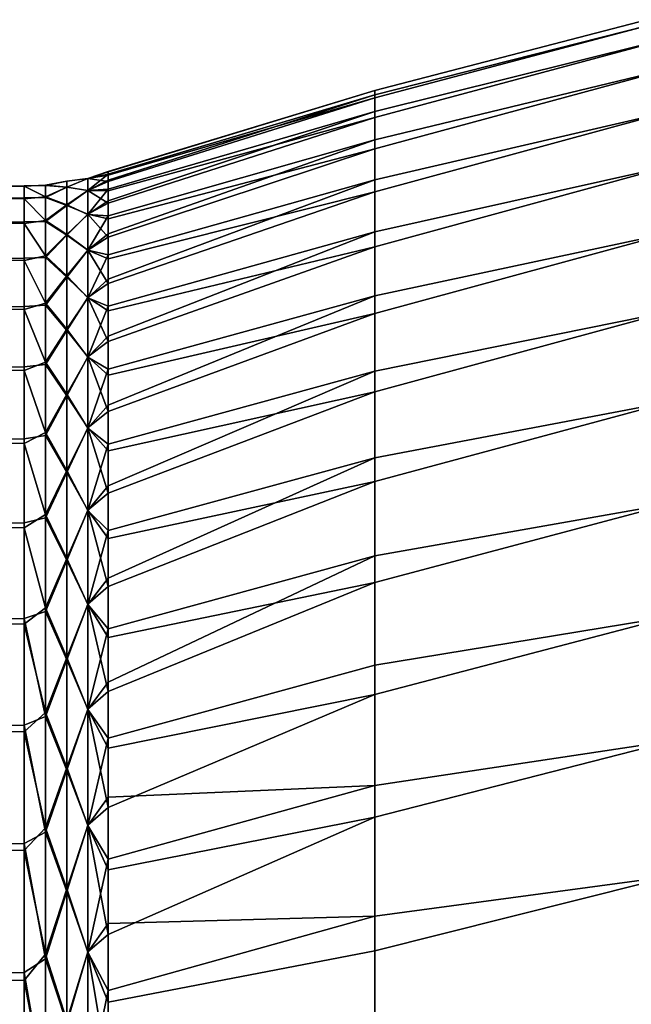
# Model space of a CAD drawing. Header units: metres. Extents: x -32 to 117, y -314 to 32.
# Tile 232 of 256: x 62.29 to 64.53, y 21.19 to 24.81. Entities that reach past the tile are written whole.
import ezdxf

# ---------------------------------------------------------------- set-up
doc = ezdxf.new("R2010")
doc.units = ezdxf.units.M
doc.layers.add('solid_24_501_064_XXX', color=7, linetype='CONTINUOUS')

msp = doc.modelspace()

# ---------------------------------------------------------------- linework, layer by layer
at = {"layer": 'solid_24_501_064_XXX'}
for points in [[(64.589394, 24.805536, 51.988609), (64.589394, 24.782602, 50.933548), (63.590717, 24.51829, 50.831539), (63.590717, 24.545771, 51.86964)], [(64.589394, 24.783571, 53.043694), (64.589394, 24.805536, 51.988609), (63.590717, 24.545771, 51.86964), (63.590717, 24.529316, 52.907978)], [(64.589394, 24.716751, 54.096886), (64.589394, 24.783571, 53.043694), (63.590717, 24.529316, 52.907978), (63.590717, 24.46896, 53.944691)], [(64.589394, 24.782602, 50.933548), (64.589394, 24.714815, 49.880413), (63.590717, 24.446924, 49.795525), (63.590717, 24.51829, 50.831539)], [(64.589394, 24.605194, 55.146286), (64.589394, 24.716751, 54.096886), (63.590717, 24.46896, 53.944691), (63.590717, 24.364807, 54.977921)], [(64.589394, 24.714815, 49.880413), (64.589394, 24.602295, 48.83112), (63.590717, 24.331802, 48.763458), (63.590717, 24.446924, 49.795525)], [(64.589394, 24.449104, 56.189991), (64.589394, 24.605194, 55.146286), (63.590717, 24.364807, 54.977921), (63.590717, 24.217043, 56.005821)], [(64.589394, 24.602295, 48.83112), (64.589394, 24.445246, 47.78756), (63.590717, 24.17313, 47.737186), (63.590717, 24.331802, 48.763458)], [(62.611195, 24.23498, 51.173885), (62.611195, 24.247141, 51.695145), (63.590717, 24.545771, 51.86964), (63.590717, 24.51829, 50.831539)], [(62.611195, 24.248089, 52.216545), (62.611195, 24.237829, 52.737843), (63.590717, 24.529316, 52.907978), (63.590717, 24.545771, 51.86964)], [(62.611195, 24.247141, 51.695145), (62.611195, 24.248089, 52.216545), (63.590717, 24.545771, 51.86964)], [(62.611195, 24.216362, 53.258804), (62.611195, 24.183699, 53.779179), (63.590717, 24.46896, 53.944691), (63.590717, 24.529316, 52.907978)], [(62.611195, 24.237829, 52.737843), (62.611195, 24.216362, 53.258804), (63.590717, 24.529316, 52.907978)], [(62.611195, 24.177057, 50.132755), (62.611195, 24.211617, 50.653008), (63.590717, 24.51829, 50.831539), (63.590717, 24.446924, 49.795525)], [(62.611195, 24.211617, 50.653008), (62.611195, 24.23498, 51.173885), (63.590717, 24.51829, 50.831539)], [(62.611195, 24.139854, 54.298733), (62.611195, 24.08485, 54.817226), (63.590717, 24.364807, 54.977921), (63.590717, 24.46896, 53.944691)], [(62.611195, 24.183699, 53.779179), (62.611195, 24.139854, 54.298733), (63.590717, 24.46896, 53.944691)], [(62.611195, 24.07443, 49.095078), (62.611195, 24.131323, 49.613365), (63.590717, 24.446924, 49.795525), (63.590717, 24.331802, 48.763458)], [(62.611195, 24.131323, 49.613365), (62.611195, 24.177057, 50.132755), (63.590717, 24.446924, 49.795525)], [(64.589394, 24.248762, 57.226112), (64.589394, 24.449104, 56.189991), (63.590717, 24.217043, 56.005821), (63.590717, 24.025936, 57.026554)], [(64.589394, 24.445246, 47.78756), (64.589394, 24.243954, 46.751621), (63.590717, 23.971191, 46.71854), (63.590717, 24.17313, 47.737186)], [(62.611195, 24.018709, 55.334415), (62.611195, 23.941465, 55.85006), (63.590717, 24.217043, 56.005821), (63.590717, 24.364807, 54.977921)], [(62.611195, 24.08485, 54.817226), (62.611195, 24.018709, 55.334415), (63.590717, 24.364807, 54.977921)], [(62.611195, 23.927284, 48.062771), (62.611195, 24.006407, 48.578133), (63.590717, 24.331802, 48.763458), (63.590717, 24.17313, 47.737186)], [(62.611195, 24.006407, 48.578133), (62.611195, 24.07443, 49.095078), (63.590717, 24.331802, 48.763458)], [(62.535694, 24.222198, 52.517715), (62.611195, 24.237829, 52.737843), (62.611195, 24.248089, 52.216545)], [(62.535694, 24.222198, 52.517715), (62.611195, 24.248089, 52.216545), (62.611195, 24.247141, 51.695145)], [(62.535694, 24.222284, 51.486343), (62.611195, 24.247141, 51.695145), (62.611195, 24.23498, 51.173885)], [(62.535694, 24.222284, 51.486343), (62.535694, 24.222198, 52.517715), (62.611195, 24.247141, 51.695145)], [(62.535694, 24.178217, 53.548149), (62.611195, 24.216362, 53.258804), (62.611195, 24.237829, 52.737843)], [(62.535694, 24.222198, 52.517715), (62.535694, 24.178217, 53.548149), (62.611195, 24.237829, 52.737843)], [(62.535694, 24.222284, 51.486343), (62.611195, 24.23498, 51.173885), (62.611195, 24.211617, 50.653008)], [(64.589394, 24.004532, 58.252773), (64.589394, 24.248762, 57.226112), (63.590717, 24.025936, 57.026554), (63.590717, 23.791824, 58.038288)], [(64.589394, 24.243954, 46.751621), (64.589394, 23.998779, 45.725185), (63.590717, 23.726347, 45.709351), (63.590717, 23.971191, 46.71854)], [(62.30183, 24.193729, 52.550846), (62.30183, 24.195011, 51.508656), (57.914215, 24.194397, 51.479309), (57.914215, 24.194397, 52.520691)], [(62.30183, 24.195011, 51.508656), (62.30183, 24.151419, 50.467373), (57.914215, 24.149595, 50.438896), (57.914215, 24.194397, 51.479309)], [(62.30183, 24.147577, 53.592018), (62.30183, 24.193729, 52.550846), (57.914215, 24.194397, 52.520691), (57.914215, 24.149595, 53.561104)], [(62.380379, 24.197212, 51.466679), (62.30183, 24.195011, 51.508656), (62.30183, 24.193729, 52.550846), (62.380379, 24.198008, 52.495991)], [(62.380379, 24.198008, 52.495991), (62.30183, 24.193729, 52.550846), (62.380379, 24.155035, 53.524406)], [(62.380379, 24.152655, 50.438328), (62.30183, 24.151419, 50.467373), (62.30183, 24.195011, 51.508656), (62.380379, 24.197212, 51.466679)], [(62.380379, 24.155035, 53.524406), (62.30183, 24.193729, 52.550846), (62.30183, 24.147577, 53.592018)], [(62.380379, 24.198008, 52.495991), (62.458523, 24.190945, 53.017952), (62.458523, 24.212349, 51.988136)], [(62.380379, 24.197212, 51.466679), (62.458523, 24.212349, 51.988136), (62.458523, 24.189936, 50.95834)], [(62.380379, 24.197212, 51.466679), (62.380379, 24.198008, 52.495991), (62.458523, 24.212349, 51.988136)], [(62.380379, 24.198008, 52.495991), (62.380379, 24.155035, 53.524406), (62.458523, 24.190945, 53.017952)], [(62.380379, 24.152655, 50.438328), (62.380379, 24.197212, 51.466679), (62.458523, 24.189936, 50.95834)], [(62.380379, 24.155035, 53.524406), (62.458523, 24.125757, 54.045925), (62.458523, 24.190945, 53.017952)], [(62.458523, 24.212349, 51.988136), (62.535694, 24.222198, 52.517715), (62.535694, 24.222284, 51.486343)], [(62.458523, 24.189936, 50.95834), (62.535694, 24.222284, 51.486343), (62.535694, 24.178476, 50.455902)], [(62.458523, 24.189936, 50.95834), (62.458523, 24.212349, 51.988136), (62.535694, 24.222284, 51.486343)], [(62.458523, 24.190945, 53.017952), (62.535694, 24.178217, 53.548149), (62.535694, 24.222198, 52.517715)], [(62.458523, 24.212349, 51.988136), (62.458523, 24.190945, 53.017952), (62.535694, 24.222198, 52.517715)], [(62.458523, 24.190945, 53.017952), (62.458523, 24.125757, 54.045925), (62.535694, 24.178217, 53.548149)], [(62.535694, 24.178476, 50.455902), (62.535694, 24.222284, 51.486343), (62.611195, 24.211617, 50.653008)], [(62.535694, 24.178217, 53.548149), (62.611195, 24.183699, 53.779179), (62.611195, 24.216362, 53.258804)], [(62.535694, 24.178476, 50.455902), (62.611195, 24.211617, 50.653008), (62.611195, 24.177057, 50.132755)], [(62.611195, 23.853153, 56.36393), (62.611195, 23.753811, 56.875778), (63.590717, 24.025936, 57.026554), (63.590717, 24.217043, 56.005821)], [(62.611195, 23.941465, 55.85006), (62.611195, 23.853153, 56.36393), (63.590717, 24.217043, 56.005821)], [(62.380379, 24.155035, 53.524406), (62.30183, 24.147577, 53.592018), (62.380379, 24.068377, 54.550064)], [(62.380379, 24.152655, 50.438328), (62.458523, 24.189936, 50.95834), (62.458523, 24.123741, 49.930431)], [(62.380379, 24.155035, 53.524406), (62.380379, 24.068377, 54.550064), (62.458523, 24.125757, 54.045925)], [(62.458523, 24.123741, 49.930431), (62.458523, 24.189936, 50.95834), (62.535694, 24.178476, 50.455902)], [(62.458523, 24.123741, 49.930431), (62.535694, 24.178476, 50.455902), (62.535694, 24.090851, 49.428261)], [(62.458523, 24.125757, 54.045925), (62.535694, 24.09042, 54.575775), (62.535694, 24.178217, 53.548149)], [(62.535694, 24.09042, 54.575775), (62.611195, 24.139854, 54.298733), (62.611195, 24.183699, 53.779179)], [(62.535694, 24.178217, 53.548149), (62.535694, 24.09042, 54.575775), (62.611195, 24.183699, 53.779179)], [(62.535694, 24.178476, 50.455902), (62.611195, 24.177057, 50.132755), (62.611195, 24.131323, 49.613365)], [(62.535694, 24.090851, 49.428261), (62.535694, 24.178476, 50.455902), (62.611195, 24.131323, 49.613365)], [(62.611195, 23.735895, 47.037743), (62.611195, 23.837101, 47.549229), (63.590717, 24.17313, 47.737186), (63.590717, 23.971191, 46.71854)], [(62.611195, 23.837101, 47.549229), (62.611195, 23.927284, 48.062771), (63.590717, 24.17313, 47.737186)], [(62.30183, 24.151419, 50.467373), (62.30183, 24.063034, 49.428932), (57.914215, 24.060074, 49.401371), (57.914215, 24.149595, 50.438896)], [(62.30183, 24.056639, 54.630238), (62.30183, 24.147577, 53.592018), (57.914215, 24.149595, 53.561104), (57.914215, 24.060074, 54.598629)], [(62.380379, 24.064413, 49.412804), (62.30183, 24.063034, 49.428932), (62.30183, 24.151419, 50.467373), (62.380379, 24.152655, 50.438328)], [(62.380379, 24.068377, 54.550064), (62.30183, 24.147577, 53.592018), (62.30183, 24.056639, 54.630238)], [(62.380379, 24.064413, 49.412804), (62.380379, 24.152655, 50.438328), (62.458523, 24.123741, 49.930431)], [(62.380379, 24.068377, 54.550064), (62.458523, 24.016909, 55.070198), (62.458523, 24.125757, 54.045925)], [(62.380379, 24.064413, 49.412804), (62.458523, 24.123741, 49.930431), (62.458523, 24.013887, 48.906265)], [(62.458523, 24.125757, 54.045925), (62.458523, 24.016909, 55.070198), (62.535694, 24.09042, 54.575775)], [(62.458523, 24.013887, 48.906265), (62.458523, 24.123741, 49.930431), (62.535694, 24.090851, 49.428261)], [(62.535694, 24.09042, 54.575775), (62.611195, 24.08485, 54.817226), (62.611195, 24.139854, 54.298733)], [(62.535694, 24.090851, 49.428261), (62.611195, 24.131323, 49.613365), (62.611195, 24.07443, 49.095078)], [(62.458523, 24.013887, 48.906265), (62.535694, 24.090851, 49.428261), (62.535694, 23.959568, 48.405277)], [(62.458523, 24.016909, 55.070198), (62.535694, 23.958965, 55.598736), (62.535694, 24.09042, 54.575775)], [(62.535694, 24.090851, 49.428261), (62.611195, 24.07443, 49.095078), (62.611195, 24.006407, 48.578133)], [(62.535694, 23.959568, 48.405277), (62.535694, 24.090851, 49.428261), (62.611195, 24.006407, 48.578133)], [(62.535694, 24.09042, 54.575775), (62.535694, 23.958965, 55.598736), (62.611195, 24.08485, 54.817226)], [(62.535694, 23.958965, 55.598736), (62.611195, 24.018709, 55.334415), (62.611195, 24.08485, 54.817226)], [(62.30183, 24.063034, 49.428932), (62.30183, 23.930021, 48.395264), (57.914215, 23.925997, 48.36866), (57.914215, 24.060074, 49.401371)], [(62.30183, 23.921083, 55.663574), (62.30183, 24.056639, 54.630238), (57.914215, 24.060074, 54.598629), (57.914215, 23.925997, 55.63134)], [(62.380379, 24.068377, 54.550064), (62.30183, 24.056639, 54.630238), (62.380379, 23.938185, 55.57111)], [(62.380379, 23.932648, 48.39196), (62.30183, 23.930021, 48.395264), (62.30183, 24.063034, 49.428932), (62.380379, 24.064413, 49.412804)], [(62.380379, 23.938185, 55.57111), (62.30183, 24.056639, 54.630238), (62.30183, 23.921083, 55.663574)], [(62.380379, 24.068377, 54.550064), (62.380379, 23.938185, 55.57111), (62.458523, 24.016909, 55.070198)], [(62.380379, 23.932648, 48.39196), (62.380379, 24.064413, 49.412804), (62.458523, 24.013887, 48.906265)], [(62.380379, 23.938185, 55.57111), (62.458523, 23.864594, 56.088913), (62.458523, 24.016909, 55.070198)], [(62.380379, 23.932648, 48.39196), (62.458523, 24.013887, 48.906265), (62.458523, 23.860575, 47.887699)], [(62.458523, 24.016909, 55.070198), (62.458523, 23.864594, 56.088913), (62.535694, 23.958965, 55.598736)], [(62.458523, 23.860575, 47.887699), (62.458523, 24.013887, 48.906265), (62.535694, 23.959568, 48.405277)], [(62.535694, 23.958965, 55.598736), (62.611195, 23.941465, 55.85006), (62.611195, 24.018709, 55.334415)], [(62.611195, 23.643488, 57.385372), (62.611195, 23.522232, 57.892479), (63.590717, 23.791824, 58.038288), (63.590717, 24.025936, 57.026554)], [(62.611195, 23.753811, 56.875778), (62.611195, 23.643488, 57.385372), (63.590717, 24.025936, 57.026554)], [(62.535694, 23.959568, 48.405277), (62.611195, 24.006407, 48.578133), (62.611195, 23.927284, 48.062771)], [(64.589394, 23.716854, 59.26812), (64.589394, 24.004532, 58.252773), (63.590717, 23.791824, 58.038288), (63.590717, 23.515129, 59.039215)], [(64.589394, 23.998779, 45.725185), (64.589394, 23.710171, 44.710106), (63.590717, 23.439035, 44.711418), (63.590717, 23.726347, 45.709351)], [(62.380379, 23.938185, 55.57111), (62.30183, 23.921083, 55.663574), (62.380379, 23.7647, 56.585697)], [(62.380379, 23.938185, 55.57111), (62.380379, 23.7647, 56.585697), (62.458523, 23.864594, 56.088913)], [(62.458523, 23.860575, 47.887699), (62.535694, 23.959568, 48.405277), (62.535694, 23.784866, 47.388809)], [(62.458523, 23.864594, 56.088913), (62.535694, 23.784094, 56.615173), (62.535694, 23.958965, 55.598736)], [(62.535694, 23.959568, 48.405277), (62.611195, 23.927284, 48.062771), (62.611195, 23.837101, 47.549229)], [(62.535694, 23.784866, 47.388809), (62.535694, 23.959568, 48.405277), (62.611195, 23.837101, 47.549229)], [(62.535694, 23.958965, 55.598736), (62.535694, 23.784094, 56.615173), (62.611195, 23.941465, 55.85006)], [(62.535694, 23.784094, 56.615173), (62.611195, 23.853153, 56.36393), (62.611195, 23.941465, 55.85006)], [(62.611195, 23.500616, 46.021893), (62.611195, 23.623716, 46.528553), (63.590717, 23.971191, 46.71854), (63.590717, 23.726347, 45.709351)], [(62.611195, 23.623716, 46.528553), (62.611195, 23.735895, 47.037743), (63.590717, 23.971191, 46.71854)], [(62.30183, 23.930021, 48.395264), (62.30183, 23.752625, 47.368279), (57.914215, 23.747616, 47.34267), (57.914215, 23.925997, 48.36866)], [(62.30183, 23.741161, 56.690121), (62.30183, 23.921083, 55.663574), (57.914215, 23.925997, 55.63134), (57.914215, 23.747616, 56.65733)], [(62.380379, 23.932648, 48.39196), (62.380379, 23.757595, 47.377644), (62.30183, 23.752625, 47.368279), (62.30183, 23.930021, 48.395264)], [(62.380379, 23.7647, 56.585697), (62.30183, 23.921083, 55.663574), (62.30183, 23.741161, 56.690121)], [(62.380379, 23.757595, 47.377644), (62.380379, 23.932648, 48.39196), (62.458523, 23.860575, 47.887699)], [(62.380379, 23.7647, 56.585697), (62.458523, 23.669086, 57.100227), (62.458523, 23.864594, 56.088913)], [(62.380379, 23.757595, 47.377644), (62.458523, 23.860575, 47.887699), (62.458523, 23.664078, 46.876575)], [(62.458523, 23.864594, 56.088913), (62.458523, 23.669086, 57.100227), (62.535694, 23.784094, 56.615173)], [(62.458523, 23.664078, 46.876575), (62.458523, 23.860575, 47.887699), (62.535694, 23.784866, 47.388809)], [(62.535694, 23.784094, 56.615173), (62.611195, 23.753811, 56.875778), (62.611195, 23.853153, 56.36393)], [(62.535694, 23.784866, 47.388809), (62.611195, 23.837101, 47.549229), (62.611195, 23.735895, 47.037743)], [(62.380379, 23.7647, 56.585697), (62.30183, 23.741161, 56.690121), (62.380379, 23.548231, 57.591991)], [(62.380379, 23.757595, 47.377644), (62.380379, 23.539576, 46.371685), (62.30183, 23.531176, 46.349888), (62.30183, 23.752625, 47.368279)], [(62.380379, 23.7647, 56.585697), (62.380379, 23.548231, 57.591991), (62.458523, 23.669086, 57.100227)], [(62.380379, 23.539576, 46.371685), (62.380379, 23.757595, 47.377644), (62.458523, 23.664078, 46.876575)], [(62.458523, 23.664078, 46.876575), (62.535694, 23.784866, 47.388809), (62.535694, 23.567062, 46.380699)], [(62.458523, 23.669086, 57.100227), (62.535694, 23.56612, 57.623249), (62.535694, 23.784094, 56.615173)], [(62.535694, 23.784866, 47.388809), (62.611195, 23.735895, 47.037743), (62.611195, 23.623716, 46.528553)], [(62.535694, 23.567062, 46.380699), (62.535694, 23.784866, 47.388809), (62.611195, 23.623716, 46.528553)], [(62.535694, 23.784094, 56.615173), (62.535694, 23.56612, 57.623249), (62.611195, 23.753811, 56.875778)], [(62.611195, 23.390102, 58.396858), (62.611195, 23.24716, 58.898285), (63.590717, 23.515129, 59.039215), (63.590717, 23.791824, 58.038288)], [(62.611195, 23.522232, 57.892479), (62.611195, 23.390102, 58.396858), (63.590717, 23.791824, 58.038288)], [(62.30183, 23.752625, 47.368279), (62.30183, 23.531176, 46.349888), (57.914215, 23.525261, 46.32531), (57.914215, 23.747616, 47.34267)], [(62.30183, 23.517208, 57.707966), (62.30183, 23.741161, 56.690121), (57.914215, 23.747616, 56.65733), (57.914215, 23.525261, 57.67469)], [(62.380379, 23.548231, 57.591991), (62.30183, 23.741161, 56.690121), (62.30183, 23.517208, 57.707966)], [(62.535694, 23.56612, 57.623249), (62.611195, 23.643488, 57.385372), (62.611195, 23.753811, 56.875778)], [(62.611195, 23.221882, 45.017094), (62.611195, 23.366652, 45.517994), (63.590717, 23.726347, 45.709351), (63.590717, 23.439035, 44.711418)], [(62.611195, 23.366652, 45.517994), (62.611195, 23.500616, 46.021893), (63.590717, 23.726347, 45.709351)], [(64.589394, 23.386251, 60.270309), (64.589394, 23.716854, 59.26812), (63.590717, 23.515129, 59.039215), (63.590717, 23.196344, 60.027542)], [(64.589394, 23.710171, 44.710106), (64.589394, 23.378647, 43.708218), (63.590717, 23.109772, 43.726536), (63.590717, 23.439035, 44.711418)], [(62.380379, 23.548231, 57.591991), (62.458523, 23.430744, 58.102314), (62.458523, 23.669086, 57.100227)], [(62.380379, 23.539576, 46.371685), (62.458523, 23.664078, 46.876575), (62.458523, 23.424753, 45.874725)], [(62.458523, 23.669086, 57.100227), (62.458523, 23.430744, 58.102314), (62.535694, 23.56612, 57.623249)], [(62.458523, 23.424753, 45.874725), (62.458523, 23.664078, 46.876575), (62.535694, 23.567062, 46.380699)], [(62.535694, 23.56612, 57.623249), (62.611195, 23.522232, 57.892479), (62.611195, 23.643488, 57.385372)], [(62.535694, 23.567062, 46.380699), (62.611195, 23.623716, 46.528553), (62.611195, 23.500616, 46.021893)], [(62.380379, 23.548231, 57.591991), (62.30183, 23.517208, 57.707966), (62.380379, 23.289173, 58.588173)], [(62.380379, 23.539576, 46.371685), (62.380379, 23.27898, 45.375904), (62.30183, 23.266083, 45.341972), (62.30183, 23.531176, 46.349888)], [(62.380379, 23.548231, 57.591991), (62.380379, 23.289173, 58.588173), (62.458523, 23.430744, 58.102314)], [(62.380379, 23.27898, 45.375904), (62.380379, 23.539576, 46.371685), (62.458523, 23.424753, 45.874725)], [(62.458523, 23.424753, 45.874725), (62.535694, 23.567062, 46.380699), (62.535694, 23.306549, 45.382771)], [(62.458523, 23.430744, 58.102314), (62.535694, 23.305441, 58.621132), (62.535694, 23.56612, 57.623249)], [(62.535694, 23.567062, 46.380699), (62.611195, 23.500616, 46.021893), (62.611195, 23.366652, 45.517994)], [(62.535694, 23.306549, 45.382771), (62.535694, 23.567062, 46.380699), (62.611195, 23.366652, 45.517994)], [(62.535694, 23.56612, 57.623249), (62.535694, 23.305441, 58.621132), (62.611195, 23.522232, 57.892479)], [(62.30183, 23.531176, 46.349888), (62.30183, 23.266083, 45.341972), (57.914215, 23.25934, 45.318455), (57.914215, 23.525261, 46.32531)], [(62.30183, 23.24964, 58.715229), (62.30183, 23.517208, 57.707966), (57.914215, 23.525261, 57.67469), (57.914215, 23.25934, 58.681549)], [(62.380379, 23.289173, 58.588173), (62.30183, 23.517208, 57.707966), (62.30183, 23.24964, 58.715229)], [(62.535694, 23.305441, 58.621132), (62.611195, 23.390102, 58.396858), (62.611195, 23.522232, 57.892479)], [(62.611195, 23.093468, 59.396519), (62.611195, 22.9291, 59.891335), (63.590717, 23.196344, 60.027542), (63.590717, 23.515129, 59.039215)], [(62.611195, 23.24716, 58.898285), (62.611195, 23.093468, 59.396519), (63.590717, 23.515129, 59.039215)], [(62.611195, 22.900208, 44.025211), (62.611195, 23.066376, 44.519424), (63.590717, 23.439035, 44.711418), (63.590717, 23.109772, 43.726536)], [(62.611195, 23.066376, 44.519424), (62.611195, 23.221882, 45.017094), (63.590717, 23.439035, 44.711418)], [(62.380379, 23.289173, 58.588173), (62.458523, 23.149996, 59.093353), (62.458523, 23.430744, 58.102314)], [(62.380379, 23.27898, 45.375904), (62.458523, 23.424753, 45.874725), (62.458523, 23.143034, 44.883961)], [(62.458523, 23.430744, 58.102314), (62.458523, 23.149996, 59.093353), (62.535694, 23.305441, 58.621132)], [(62.458523, 23.143034, 44.883961), (62.458523, 23.424753, 45.874725), (62.535694, 23.306549, 45.382771)], [(62.535694, 23.305441, 58.621132), (62.611195, 23.24716, 58.898285), (62.611195, 23.390102, 58.396858)], [(62.535694, 23.306549, 45.382771), (62.611195, 23.366652, 45.517994), (62.611195, 23.221882, 45.017094)], [(64.589394, 23.013319, 61.25753), (64.589394, 23.386251, 60.270309), (63.590717, 23.196344, 60.027542), (63.590717, 22.836042, 61.001499)], [(64.589394, 23.378647, 43.708218), (64.589394, 23.004808, 42.72134), (63.590717, 22.739145, 42.756458), (63.590717, 23.109772, 43.726536)], [(62.380379, 23.289173, 58.588173), (62.30183, 23.24964, 58.715229), (62.380379, 22.987991, 59.572437)], [(62.380379, 23.289173, 58.588173), (62.380379, 22.987991, 59.572437), (62.458523, 23.149996, 59.093353)], [(62.458523, 23.143034, 44.883961), (62.535694, 23.306549, 45.382771), (62.535694, 23.003799, 44.396835)], [(62.458523, 23.149996, 59.093353), (62.535694, 23.002527, 59.607018), (62.535694, 23.305441, 58.621132)], [(62.535694, 23.306549, 45.382771), (62.611195, 23.221882, 45.017094), (62.611195, 23.066376, 44.519424)], [(62.535694, 23.003799, 44.396835), (62.535694, 23.306549, 45.382771), (62.611195, 23.066376, 44.519424)], [(62.535694, 23.305441, 58.621132), (62.535694, 23.002527, 59.607018), (62.611195, 23.24716, 58.898285)], [(62.30183, 23.266083, 45.341972), (62.30183, 22.95784, 44.346401), (57.914215, 22.95035, 44.323971), (57.914215, 23.25934, 45.318455)], [(62.30183, 22.938948, 59.710033), (62.30183, 23.24964, 58.715229), (57.914215, 23.25934, 58.681549), (57.914215, 22.95035, 59.676029)], [(62.380379, 23.27898, 45.375904), (62.380379, 22.976282, 44.392105), (62.30183, 22.95784, 44.346401), (62.30183, 23.266083, 45.341972)], [(62.380379, 22.976282, 44.392105), (62.380379, 23.27898, 45.375904), (62.458523, 23.143034, 44.883961)], [(62.380379, 22.987991, 59.572437), (62.30183, 23.24964, 58.715229), (62.30183, 22.938948, 59.710033)], [(62.535694, 23.002527, 59.607018), (62.611195, 23.093468, 59.396519), (62.611195, 23.24716, 58.898285)], [(62.611195, 22.754131, 60.3825), (62.611195, 22.568642, 60.869789), (63.590717, 22.836042, 61.001499), (63.590717, 23.196344, 60.027542)], [(62.611195, 22.9291, 59.891335), (62.611195, 22.754131, 60.3825), (63.590717, 23.196344, 60.027542)], [(62.380379, 22.987991, 59.572437), (62.458523, 22.827353, 60.071556), (62.458523, 23.149996, 59.093353)], [(62.380379, 22.976282, 44.392105), (62.458523, 23.143034, 44.883961), (62.458523, 22.819429, 43.906075)], [(62.458523, 23.149996, 59.093353), (62.458523, 22.827353, 60.071556), (62.535694, 23.002527, 59.607018)], [(62.458523, 22.819429, 43.906075), (62.458523, 23.143034, 44.883961), (62.535694, 23.003799, 44.396835)], [(62.611195, 22.536188, 43.048073), (62.611195, 22.72345, 43.534683), (63.590717, 23.109772, 43.726536), (63.590717, 22.739145, 42.756458)], [(62.611195, 22.72345, 43.534683), (62.611195, 22.900208, 44.025211), (63.590717, 23.109772, 43.726536)], [(62.535694, 23.002527, 59.607018), (62.611195, 22.9291, 59.891335), (62.611195, 23.093468, 59.396519)], [(62.535694, 23.003799, 44.396835), (62.611195, 23.066376, 44.519424), (62.611195, 22.900208, 44.025211)], [(62.458523, 22.819429, 43.906075), (62.535694, 23.003799, 44.396835), (62.535694, 22.659365, 43.424675)], [(62.458523, 22.827353, 60.071556), (62.535694, 22.657927, 60.579117), (62.535694, 23.002527, 59.607018)], [(62.535694, 23.003799, 44.396835), (62.611195, 22.900208, 44.025211), (62.611195, 22.72345, 43.534683)], [(62.535694, 22.659365, 43.424675), (62.535694, 23.003799, 44.396835), (62.611195, 22.72345, 43.534683)], [(62.535694, 23.002527, 59.607018), (62.535694, 22.657927, 60.579117), (62.611195, 22.9291, 59.891335)], [(64.589394, 22.598736, 62.227993), (64.589394, 23.013319, 61.25753), (63.590717, 22.836042, 61.001499), (63.590717, 22.434866, 61.959347)], [(64.589394, 23.004808, 42.72134), (64.589394, 22.589333, 41.751255), (63.590717, 22.327818, 41.802925), (63.590717, 22.739145, 42.756458)], [(62.380379, 22.987991, 59.572437), (62.30183, 22.938948, 59.710033), (62.380379, 22.645235, 60.543003)], [(62.380379, 22.976282, 44.392105), (62.380379, 22.632027, 43.42207), (62.30183, 22.607019, 43.365028), (62.30183, 22.95784, 44.346401)], [(62.380379, 22.987991, 59.572437), (62.380379, 22.645235, 60.543003), (62.458523, 22.827353, 60.071556)], [(62.380379, 22.632027, 43.42207), (62.380379, 22.976282, 44.392105), (62.458523, 22.819429, 43.906075)], [(62.30183, 22.95784, 44.346401), (62.30183, 22.607019, 43.365028), (57.914215, 22.59886, 43.3437), (57.914215, 22.95035, 44.323971)], [(62.30183, 22.585714, 60.69054), (62.30183, 22.938948, 59.710033), (57.914215, 22.95035, 59.676029), (57.914215, 22.598862, 60.6563)], [(62.380379, 22.645235, 60.543003), (62.30183, 22.938948, 59.710033), (62.30183, 22.585714, 60.69054)], [(62.535694, 22.657927, 60.579117), (62.611195, 22.754131, 60.3825), (62.611195, 22.9291, 59.891335)], [(62.380379, 22.645235, 60.543003), (62.458523, 22.463394, 61.035152), (62.458523, 22.827353, 60.071556)], [(62.380379, 22.632027, 43.42207), (62.458523, 22.819429, 43.906075), (62.458523, 22.454527, 42.942837)], [(62.458523, 22.827353, 60.071556), (62.458523, 22.463394, 61.035152), (62.535694, 22.657927, 60.579117)], [(62.458523, 22.454527, 42.942837), (62.458523, 22.819429, 43.906075), (62.535694, 22.659365, 43.424675)], [(62.611195, 22.372717, 61.352982), (62.611195, 22.166451, 61.831848), (63.590717, 22.434866, 61.959347), (63.590717, 22.836042, 61.001499)], [(62.611195, 22.568642, 60.869789), (62.611195, 22.372717, 61.352982), (63.590717, 22.836042, 61.001499)], [(62.535694, 22.657927, 60.579117), (62.611195, 22.568642, 60.869789), (62.611195, 22.754131, 60.3825)], [(62.535694, 22.659365, 43.424675), (62.611195, 22.72345, 43.534683), (62.611195, 22.536188, 43.048073)], [(62.611195, 22.130495, 42.087486), (62.611195, 22.338505, 42.565601), (63.590717, 22.739145, 42.756458), (63.590717, 22.327818, 41.802925)], [(62.611195, 22.338505, 42.565601), (62.611195, 22.536188, 43.048073), (63.590717, 22.739145, 42.756458)], [(62.380379, 22.645235, 60.543003), (62.30183, 22.585714, 60.69054), (62.380379, 22.261518, 61.498123)], [(62.380379, 22.645235, 60.543003), (62.380379, 22.261518, 61.498123), (62.458523, 22.463394, 61.035152)], [(62.458523, 22.454527, 42.942837), (62.535694, 22.659365, 43.424675), (62.535694, 22.273865, 42.46806)], [(62.458523, 22.463394, 61.035152), (62.535694, 22.272268, 61.535671), (62.535694, 22.657927, 60.579117)], [(62.535694, 22.659365, 43.424675), (62.611195, 22.536188, 43.048073), (62.611195, 22.338505, 42.565601)], [(62.535694, 22.273865, 42.46806), (62.535694, 22.659365, 43.424675), (62.611195, 22.338505, 42.565601)], [(62.535694, 22.657927, 60.579117), (62.535694, 22.272268, 61.535671), (62.611195, 22.568642, 60.869789)], [(62.30183, 22.607019, 43.365028), (62.30183, 22.214268, 42.399673), (57.914215, 22.205523, 42.379463), (57.914215, 22.59886, 43.3437)], [(62.380379, 22.24684, 42.467545), (62.30183, 22.607019, 43.365028), (62.380379, 22.632027, 43.42207)], [(62.380379, 22.24684, 42.467545), (62.30183, 22.214268, 42.399673), (62.30183, 22.607019, 43.365028)], [(62.380379, 22.24684, 42.467545), (62.380379, 22.632027, 43.42207), (62.458523, 22.454527, 42.942837)], [(62.30183, 22.190592, 61.65493), (62.30183, 22.585714, 60.69054), (57.914215, 22.598862, 60.6563), (57.914215, 22.205524, 61.620537)], [(62.380379, 22.261518, 61.498123), (62.30183, 22.585714, 60.69054), (62.30183, 22.190592, 61.65493)], [(62.535694, 22.272268, 61.535671), (62.611195, 22.372717, 61.352982), (62.611195, 22.568642, 60.869789)], [(64.589394, 22.14325, 63.179947), (64.589394, 22.598736, 62.227993), (63.590717, 22.434866, 61.959347), (63.590717, 21.993534, 62.899368)], [(64.589394, 22.589333, 41.751255), (64.589394, 22.132973, 40.799721), (63.590717, 21.876528, 40.867641), (63.590717, 22.327818, 41.802925)], [(62.380379, 22.261518, 61.498123), (62.458523, 22.058781, 61.982395), (62.458523, 22.463394, 61.035152)], [(62.458523, 22.463394, 61.035152), (62.458523, 22.058781, 61.982395), (62.535694, 22.272268, 61.535671)], [(62.380379, 22.24684, 42.467545), (62.458523, 22.454527, 42.942837), (62.458523, 22.048986, 41.995991)], [(62.458523, 22.048986, 41.995991), (62.458523, 22.454527, 42.942837), (62.535694, 22.273865, 42.46806)], [(62.611195, 22.166451, 61.831848), (62.611195, 21.949936, 62.306168), (63.590717, 21.993534, 62.899368), (63.590717, 22.434866, 61.959347)], [(62.535694, 22.272268, 61.535671), (62.611195, 22.166451, 61.831848), (62.611195, 22.372717, 61.352982)], [(62.535694, 22.273865, 42.46806), (62.611195, 22.338505, 42.565601), (62.611195, 22.130495, 42.087486)], [(62.611195, 21.683882, 41.145233), (62.611195, 21.912254, 41.61396), (63.590717, 22.327818, 41.802925), (63.590717, 21.876528, 40.867641)], [(62.611195, 21.912254, 41.61396), (62.611195, 22.130495, 42.087486), (63.590717, 22.327818, 41.802925)], [(62.458523, 22.048986, 41.995991), (62.535694, 22.273865, 42.46806), (62.535694, 21.848001, 41.528717)], [(62.535694, 22.273865, 42.46806), (62.611195, 22.130495, 42.087486), (62.611195, 21.912254, 41.61396)], [(62.535694, 21.848001, 41.528717), (62.535694, 22.273865, 42.46806), (62.611195, 21.912254, 41.61396)], [(62.380379, 22.261518, 61.498123), (62.30183, 22.190592, 61.65493), (62.380379, 21.837542, 62.436058)], [(62.380379, 21.821415, 41.530262), (62.30183, 22.214268, 42.399673), (62.380379, 22.24684, 42.467545)], [(62.380379, 22.261518, 61.498123), (62.380379, 21.837542, 62.436058), (62.458523, 22.058781, 61.982395)], [(62.380379, 21.821415, 41.530262), (62.380379, 22.24684, 42.467545), (62.458523, 22.048986, 41.995991)], [(62.458523, 22.058781, 61.982395), (62.535694, 21.846247, 62.474945), (62.535694, 22.272268, 61.535671)], [(62.535694, 22.272268, 61.535671), (62.535694, 21.846247, 62.474945), (62.611195, 22.166451, 61.831848)], [(62.30183, 22.214268, 42.399673), (62.30183, 21.780319, 41.452122), (57.914215, 21.771067, 41.433041), (57.914215, 22.205523, 42.379463)], [(62.30183, 21.754313, 62.60141), (62.30183, 22.190592, 61.65493), (57.914215, 22.205524, 61.620537), (57.914215, 21.771067, 62.566959)], [(62.380379, 21.821415, 41.530262), (62.30183, 21.780319, 41.452122), (62.30183, 22.214268, 42.399673)], [(62.380379, 21.837542, 62.436058), (62.30183, 22.190592, 61.65493), (62.30183, 21.754313, 62.60141)], [(62.535694, 21.846247, 62.474945), (62.611195, 21.949936, 62.306168), (62.611195, 22.166451, 61.831848)], [(64.589394, 21.647686, 64.111664), (64.589394, 22.14325, 63.179947), (63.590717, 21.993534, 62.899368), (63.590717, 21.512838, 63.819881)], [(64.589394, 22.132973, 40.799721), (64.589394, 21.636553, 39.868458), (63.590717, 21.38608, 39.952286), (63.590717, 21.876528, 40.867641)], [(62.380379, 21.837542, 62.436058), (62.458523, 21.614246, 62.911572), (62.458523, 22.058781, 61.982395)], [(62.458523, 22.058781, 61.982395), (62.458523, 21.614246, 62.911572), (62.535694, 21.846247, 62.474945)], [(62.380379, 21.821415, 41.530262), (62.458523, 22.048986, 41.995991), (62.458523, 21.60354, 41.067249)], [(62.458523, 21.60354, 41.067249), (62.458523, 22.048986, 41.995991), (62.535694, 21.848001, 41.528717)], [(62.535694, 21.846247, 62.474945), (62.611195, 21.723272, 62.775723), (63.590717, 21.993534, 62.899368), (62.611195, 21.949936, 62.306168)], [(62.611195, 21.723272, 62.775723), (62.611195, 21.486565, 63.240295), (63.590717, 21.512838, 63.819881), (63.590717, 21.993534, 62.899368)], [(62.535694, 21.848001, 41.528717), (62.611195, 21.912254, 41.61396), (62.611195, 21.683882, 41.145233)], [(62.611195, 21.197174, 40.223049), (62.611195, 21.445486, 40.681522), (63.590717, 21.876528, 40.867641), (63.590717, 21.38608, 39.952286)], [(62.611195, 21.445486, 40.681522), (62.611195, 21.683882, 41.145233), (63.590717, 21.876528, 40.867641)], [(62.458523, 21.60354, 41.067249), (62.535694, 21.848001, 41.528717), (62.535694, 21.382544, 40.608349)], [(62.458523, 21.614246, 62.911572), (62.535694, 21.380636, 63.395233), (62.535694, 21.846247, 62.474945)], [(62.535694, 21.848001, 41.528717), (62.611195, 21.683882, 41.145233), (62.611195, 21.445486, 40.681522)], [(62.535694, 21.382544, 40.608349), (62.535694, 21.848001, 41.528717), (62.611195, 21.445486, 40.681522)], [(62.535694, 21.846247, 62.474945), (62.535694, 21.380636, 63.395233), (62.611195, 21.723272, 62.775723)], [(62.380379, 21.837542, 62.436058), (62.30183, 21.754313, 62.60141), (62.380379, 21.374067, 63.355122)], [(62.380379, 21.356522, 40.611916), (62.30183, 21.780319, 41.452122), (62.380379, 21.821415, 41.530262)], [(62.380379, 21.837542, 62.436058), (62.380379, 21.374067, 63.355122), (62.458523, 21.614246, 62.911572)], [(62.380379, 21.356522, 40.611916), (62.380379, 21.821415, 41.530262), (62.458523, 21.60354, 41.067249)], [(62.30183, 21.780319, 41.452122), (62.30183, 21.305975, 40.524136), (57.914215, 21.296295, 40.506184), (57.914215, 21.771067, 41.433041)], [(62.30183, 21.277689, 63.528225), (62.30183, 21.754313, 62.60141), (57.914215, 21.771067, 62.566959), (57.914215, 21.296295, 63.493816)], [(62.380379, 21.356522, 40.611916), (62.30183, 21.305975, 40.524136), (62.30183, 21.780319, 41.452122)], [(62.380379, 21.374067, 63.355122), (62.30183, 21.754313, 62.60141), (62.30183, 21.277689, 63.528225)], [(62.535694, 21.380636, 63.395233), (62.611195, 21.486565, 63.240295), (62.611195, 21.723272, 62.775723)], [(64.589394, 21.11294, 65.021461), (64.589394, 21.647686, 64.111664), (63.590717, 21.512838, 63.819881), (63.590717, 20.993635, 64.719238)], [(64.589394, 21.636553, 39.868458), (64.589394, 21.100973, 38.959152), (63.590717, 20.857355, 39.058495), (63.590717, 21.38608, 39.952286)], [(62.380379, 21.374067, 63.355122), (62.458523, 21.130592, 63.820999), (62.458523, 21.614246, 62.911572)], [(62.380379, 21.356522, 40.611916), (62.458523, 21.60354, 41.067249), (62.458523, 21.118998, 40.158295)], [(62.458523, 21.614246, 62.911572), (62.458523, 21.130592, 63.820999), (62.535694, 21.380636, 63.395233)], [(62.458523, 21.118998, 40.158295), (62.458523, 21.60354, 41.067249), (62.535694, 21.382544, 40.608349)], [(62.535694, 21.380636, 63.395233), (62.611195, 21.239925, 63.699673), (63.590717, 21.512838, 63.819881), (62.611195, 21.486565, 63.240295)], [(62.611195, 21.239925, 63.699673), (62.611195, 20.983463, 64.153641), (63.590717, 20.993635, 64.719238), (63.590717, 21.512838, 63.819881)], [(62.535694, 21.382544, 40.608349), (62.611195, 21.445486, 40.681522), (62.611195, 21.197174, 40.223049)], [(62.380379, 21.374067, 63.355122), (62.30183, 21.277689, 63.528225), (62.380379, 20.871935, 64.253647)], [(62.380379, 21.374067, 63.355122), (62.380379, 20.871935, 64.253647), (62.458523, 21.130592, 63.820999)], [(62.458523, 21.118998, 40.158295), (62.535694, 21.382544, 40.608349), (62.535694, 20.878338, 39.708622)], [(62.458523, 21.130592, 63.820999), (62.535694, 20.87628, 64.294876), (62.535694, 21.380636, 63.395233)], [(62.535694, 21.382544, 40.608349), (62.611195, 21.197174, 40.223049), (62.611195, 20.93906, 39.77002)], [(62.535694, 20.878338, 39.708622), (62.535694, 21.382544, 40.608349), (62.611195, 20.93906, 39.77002)], [(62.535694, 21.380636, 63.395233), (62.535694, 20.87628, 64.294876), (62.611195, 21.239925, 63.699673)], [(62.611195, 21.197174, 40.223049), (63.590717, 21.38608, 39.952286), (63.590717, 20.857355, 39.058495), (62.611195, 20.93906, 39.77002)], [(62.380379, 20.853004, 39.714165), (62.30183, 21.305975, 40.524136), (62.380379, 21.356522, 40.611916)], [(62.380379, 20.853004, 39.714165), (62.380379, 21.356522, 40.611916), (62.458523, 21.118998, 40.158295)], [(62.30183, 21.305975, 40.524136), (62.30183, 20.792114, 39.617432), (57.914215, 20.782087, 39.600613), (57.914215, 21.296295, 40.506184)], [(62.380379, 20.853004, 39.714165), (62.30183, 20.792114, 39.617432), (62.30183, 21.305975, 40.524136)], [(62.30183, 20.7616, 64.433662), (62.30183, 21.277689, 63.528225), (57.914215, 21.296295, 63.493816), (57.914215, 20.782087, 64.399391)], [(62.380379, 20.871935, 64.253647), (62.30183, 21.277689, 63.528225), (62.30183, 20.7616, 64.433662)], [(62.535694, 20.87628, 64.294876), (62.611195, 20.983463, 64.153641), (62.611195, 21.239925, 63.699673)]]:
    msp.add_3dface(points, dxfattribs=at)

doc.saveas('drawing.dxf')
